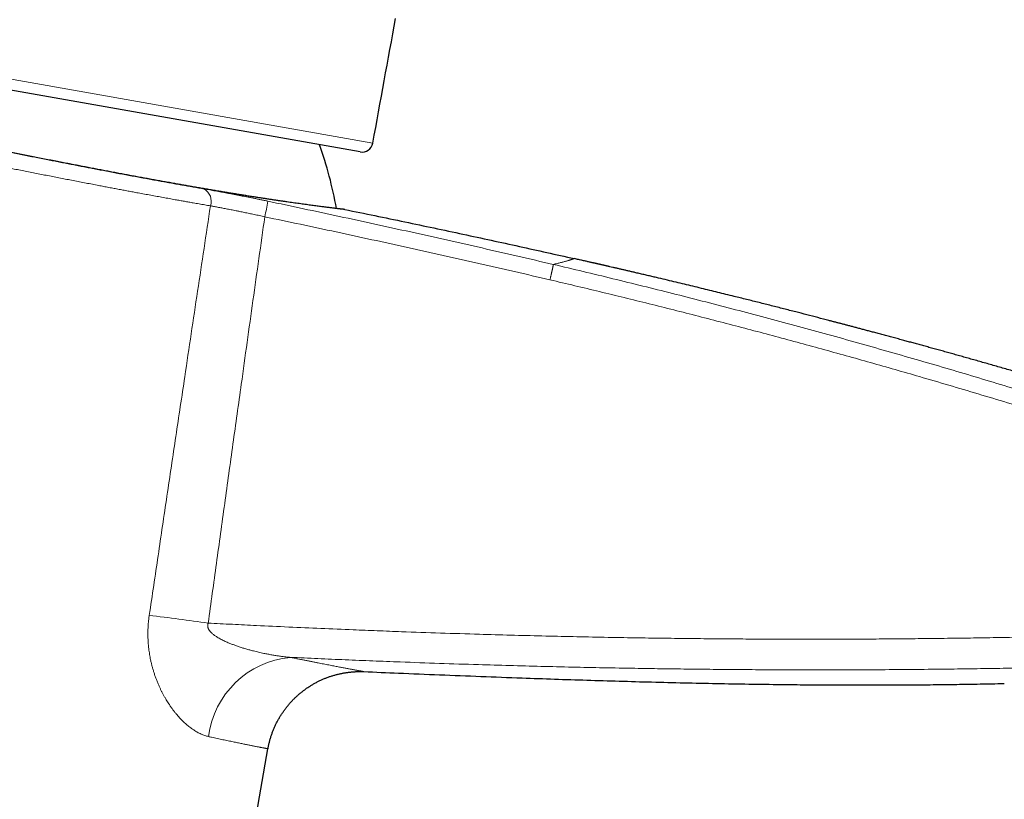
# Model space of a CAD drawing. Header units: millimetres. Extents: x 8 to 541, y 12 to 452.
# Tile 22 of 24: x 445 to 509, y 367 to 417. Entities that reach past the tile are written whole.
import ezdxf

# ---------------------------------------------------------------- set-up
doc = ezdxf.new("R2010")
doc.units = ezdxf.units.MM

msp = doc.modelspace()

# ---------------------------------------------------------------- linework, layer by layer
at = {"color": 7, "linetype": 'Continuous', "lineweight": 30}
for p, q in [((467.262, 408.275), (419.643, 416.671)), ((446.528, 285.964), (461.338, 369.954))]:
    msp.add_line(p, q, dxfattribs=at)
at = {"color": 252, "linetype": 'Continuous', "lineweight": 0}
msp.add_line((443.573, 413.158), (468.072, 408.838), dxfattribs=at)
at = {"color": 7, "linetype": 'Continuous', "lineweight": 30}
for centre, radius, start, end in [((-4449.743, 1311.668), 5000, 349.597265, 349.690571), ((441.309, 400.338), 24.8, 9.98835, 19.79473), ((467.383, 408.964), 0.7, 260, 349.59727)]:
    msp.add_arc(centre, radius, start, end, dxfattribs=at)
at = {"color": 252, "linetype": 'Continuous', "lineweight": 0}
for centre, radius, start, end in [((456.776, 405.106), 0.916, 341.10054, 59.35058), ((448.065, 407.099), 13.404, 347.09863, 351.46621), ((433.612, 210.375), 169.342, 81.89133, 83.18297), ((463.323, 369.993), 5.856, 95.32199, 172.664)]:
    msp.add_arc(centre, radius, start, end, dxfattribs=at)
for points, knots in [([(419.184, 413.131), (419.184, 413.131), (419.184, 413.131), (419.186, 413.13), (419.197, 413.129), (419.215, 413.126), (419.24, 413.121), (419.272, 413.116), (419.312, 413.109), (419.359, 413.102), (419.412, 413.093), (419.471, 413.083), (419.537, 413.072), (419.608, 413.06), (419.689, 413.046), (419.778, 413.031), (419.877, 413.015), (419.983, 412.997), (420.095, 412.978), (420.211, 412.958), (420.332, 412.937), (420.459, 412.916), (420.593, 412.893), (420.733, 412.869), (420.88, 412.844), (421.033, 412.818), (421.19, 412.791), (421.349, 412.763), (421.511, 412.735), (421.679, 412.706), (421.852, 412.676), (422.031, 412.645), (422.216, 412.612), (422.406, 412.579), (422.609, 412.543), (422.825, 412.505), (423.056, 412.464), (423.293, 412.422), (423.532, 412.38), (423.772, 412.337), (424.013, 412.293), (424.259, 412.249), (424.511, 412.204), (424.769, 412.157), (425.032, 412.109), (425.301, 412.06), (425.569, 412.011), (425.835, 411.962), (426.1, 411.913), (426.368, 411.864), (426.642, 411.813), (426.922, 411.761), (427.207, 411.707), (427.497, 411.653), (427.802, 411.596), (428.122, 411.536), (428.458, 411.472), (428.799, 411.407), (429.145, 411.342), (429.496, 411.275), (429.852, 411.206), (430.212, 411.137), (430.561, 411.07), (430.898, 411.005), (431.224, 410.942), (431.552, 410.878), (431.883, 410.813), (432.218, 410.748), (432.556, 410.682), (432.896, 410.615), (433.242, 410.548), (433.592, 410.479), (433.948, 410.408), (434.306, 410.338), (434.679, 410.264), (435.066, 410.187), (435.469, 410.107), (435.874, 410.026), (436.283, 409.945), (436.694, 409.863), (437.107, 409.78), (437.523, 409.697), (437.923, 409.617), (438.307, 409.54), (438.675, 409.466), (439.044, 409.392), (439.415, 409.317), (439.787, 409.243), (440.16, 409.168), (440.533, 409.093), (440.911, 409.017), (441.291, 408.94), (441.675, 408.863), (442.059, 408.786), (442.447, 408.708), (442.838, 408.63), (443.232, 408.551), (443.626, 408.472), (444.025, 408.392), (444.43, 408.312), (444.839, 408.23), (445.248, 408.149), (445.657, 408.067), (446.066, 407.986), (446.475, 407.905), (446.883, 407.825), (447.279, 407.747), (447.664, 407.672), (448.038, 407.598), (448.41, 407.526), (448.782, 407.453), (449.152, 407.382), (449.522, 407.31), (449.889, 407.239), (450.273, 407.166), (450.671, 407.09), (451.084, 407.011), (451.495, 406.933), (451.902, 406.856), (452.308, 406.78), (452.711, 406.705), (453.113, 406.631), (453.51, 406.558), (453.904, 406.485), (454.293, 406.415), (454.677, 406.345), (455.056, 406.277), (455.43, 406.21), (455.801, 406.145), (456.169, 406.08), (456.532, 406.017), (456.89, 405.954), (457.125, 405.914), (457.243, 405.894)], [0, 0, 0, 0, 0.000001, 0.007796, 0.015593, 0.023389, 0.031184, 0.039018, 0.046853, 0.054687, 0.062521, 0.07003, 0.077541, 0.085052, 0.092561, 0.100645, 0.10873, 0.116815, 0.124899, 0.132504, 0.140111, 0.147718, 0.155324, 0.162966, 0.170608, 0.17825, 0.185892, 0.193108, 0.200326, 0.207544, 0.214761, 0.222007, 0.229255, 0.236503, 0.24375, 0.251841, 0.259933, 0.268025, 0.276115, 0.283744, 0.291375, 0.299005, 0.306634, 0.314299, 0.321965, 0.32963, 0.337295, 0.344474, 0.351654, 0.358797, 0.36594, 0.373219, 0.380499, 0.387779, 0.395058, 0.403158, 0.41126, 0.419362, 0.427462, 0.435605, 0.443749, 0.451893, 0.460036, 0.467171, 0.474306, 0.481442, 0.488577, 0.495741, 0.502905, 0.51007, 0.517234, 0.524561, 0.531889, 0.539217, 0.546544, 0.554637, 0.562732, 0.570827, 0.578921, 0.587057, 0.595194, 0.603332, 0.611468, 0.618596, 0.625726, 0.632856, 0.639984, 0.647142, 0.6543, 0.661459, 0.668616, 0.675937, 0.683259, 0.69058, 0.697901, 0.705402, 0.712904, 0.720407, 0.727908, 0.73573, 0.743552, 0.751375, 0.759197, 0.767057, 0.774918, 0.782779, 0.790639, 0.797916, 0.805195, 0.812473, 0.81975, 0.827058, 0.834368, 0.841677, 0.848985, 0.85734, 0.865697, 0.874054, 0.882411, 0.890766, 0.899195, 0.907626, 0.916058, 0.924489, 0.932918, 0.941279, 0.949641, 0.958003, 0.966364, 0.974772, 0.983182, 0.991592, 1, 1, 1, 1]), ([(457.642, 404.81), (457.522, 404.83), (457.28, 404.872), (456.912, 404.936), (456.569, 404.995), (456.254, 405.051), (455.968, 405.101), (455.679, 405.153), (455.356, 405.21), (454.999, 405.274), (454.607, 405.345), (454.21, 405.417), (453.809, 405.491), (453.403, 405.565), (453.024, 405.635), (452.673, 405.7), (452.349, 405.761), (452.024, 405.822), (451.696, 405.883), (451.366, 405.945), (451.034, 406.008), (450.701, 406.072), (450.342, 406.14), (449.958, 406.214), (449.548, 406.292), (449.136, 406.372), (448.726, 406.451), (448.318, 406.53), (447.911, 406.609), (447.504, 406.689), (447.094, 406.769), (446.682, 406.849), (446.269, 406.931), (445.854, 407.012), (445.445, 407.093), (445.041, 407.173), (444.642, 407.252), (444.242, 407.331), (443.841, 407.411), (443.44, 407.491), (443.038, 407.571), (442.635, 407.651), (442.219, 407.734), (441.79, 407.82), (441.347, 407.908), (440.904, 407.997), (440.461, 408.085), (440.018, 408.174), (439.593, 408.259), (439.184, 408.341), (438.793, 408.419), (438.402, 408.497), (438.012, 408.575), (437.623, 408.652), (437.247, 408.727), (436.884, 408.8), (436.534, 408.869), (436.185, 408.939), (435.838, 409.008), (435.491, 409.077), (435.176, 409.139), (434.893, 409.195), (434.641, 409.245), (434.39, 409.295), (434.084, 409.355), (433.724, 409.426), (433.312, 409.507), (432.902, 409.587), (432.495, 409.667), (432.091, 409.746), (431.705, 409.821), (431.337, 409.893), (430.986, 409.961), (430.639, 410.028), (430.293, 410.095), (429.951, 410.161), (429.623, 410.224), (429.307, 410.284), (429.005, 410.342), (428.706, 410.399), (428.409, 410.456), (428.115, 410.512), (427.85, 410.562), (427.612, 410.607), (427.402, 410.646), (427.194, 410.686), (426.977, 410.726), (426.751, 410.769), (426.518, 410.812), (426.287, 410.855), (426.059, 410.898), (425.833, 410.94), (425.581, 410.986), (425.305, 411.037), (425.005, 411.093), (424.71, 411.147), (424.421, 411.2), (424.136, 411.251), (423.856, 411.302), (423.583, 411.352), (423.325, 411.398), (423.083, 411.442), (422.856, 411.483), (422.633, 411.522), (422.415, 411.561), (422.202, 411.599), (421.993, 411.636), (421.789, 411.672), (421.581, 411.709), (421.37, 411.746), (421.158, 411.784), (420.951, 411.82), (420.754, 411.854), (420.564, 411.887), (420.382, 411.919), (420.207, 411.949), (420.038, 411.978), (419.876, 412.006), (419.719, 412.033), (419.57, 412.058), (419.429, 412.082), (419.297, 412.105), (419.172, 412.126), (419.055, 412.146), (418.943, 412.165), (418.837, 412.183), (418.738, 412.2), (418.645, 412.215), (418.565, 412.229), (418.497, 412.241), (418.438, 412.25), (418.383, 412.26), (418.326, 412.269), (418.269, 412.279), (418.215, 412.288), (418.167, 412.296), (418.127, 412.303), (418.094, 412.308), (418.07, 412.312), (418.054, 412.315), (418.044, 412.316), (418.037, 412.318), (418.036, 412.318), (418.036, 412.318)], [0, 0, 0, 0, 0.008304, 0.01661, 0.024914, 0.031162, 0.03741, 0.043658, 0.049906, 0.05815, 0.066395, 0.074639, 0.082909, 0.091179, 0.099449, 0.105899, 0.11235, 0.1188, 0.12525, 0.131722, 0.138194, 0.144666, 0.151138, 0.158957, 0.166775, 0.174603, 0.182431, 0.190049, 0.197668, 0.205287, 0.212904, 0.220557, 0.228212, 0.235866, 0.243519, 0.250846, 0.258174, 0.265503, 0.27283, 0.280188, 0.287548, 0.294908, 0.302266, 0.310375, 0.318485, 0.326593, 0.334726, 0.34286, 0.350992, 0.35823, 0.365468, 0.372705, 0.379959, 0.387214, 0.394469, 0.401064, 0.40766, 0.414255, 0.420864, 0.427472, 0.434081, 0.438945, 0.443809, 0.448675, 0.453542, 0.461654, 0.469768, 0.47788, 0.486017, 0.494154, 0.502291, 0.509532, 0.516773, 0.524015, 0.531273, 0.538531, 0.545789, 0.552388, 0.558988, 0.565587, 0.572199, 0.578811, 0.585423, 0.59029, 0.595157, 0.600027, 0.604896, 0.610498, 0.616101, 0.621703, 0.627313, 0.632923, 0.638533, 0.646307, 0.654081, 0.661856, 0.669629, 0.677441, 0.685253, 0.693065, 0.700876, 0.70777, 0.714665, 0.72156, 0.728454, 0.735374, 0.742295, 0.749216, 0.756136, 0.76396, 0.771784, 0.779618, 0.787451, 0.795074, 0.802698, 0.810322, 0.817945, 0.825604, 0.833264, 0.840923, 0.848582, 0.855914, 0.863248, 0.870581, 0.877914, 0.885278, 0.892643, 0.900008, 0.907372, 0.913125, 0.918878, 0.924635, 0.930392, 0.9381, 0.945809, 0.953518, 0.961247, 0.968976, 0.976705, 0.982527, 0.988349, 0.994174, 1, 1, 1, 1]), ([(457.243, 405.894), (457.301, 405.884), (457.416, 405.864), (457.595, 405.833), (457.777, 405.8), (457.963, 405.767), (458.154, 405.733), (458.35, 405.697), (458.551, 405.659), (458.755, 405.621), (458.962, 405.582), (459.169, 405.543), (459.376, 405.503), (459.584, 405.462), (459.794, 405.421), (460.005, 405.379), (460.219, 405.336), (460.437, 405.293), (460.657, 405.248), (460.878, 405.202), (461.1, 405.157), (461.248, 405.126), (461.321, 405.11)], [0, 0, 0, 0, 0.049363, 0.098763, 0.148176, 0.197576, 0.246939, 0.297595, 0.348292, 0.399002, 0.449698, 0.500355, 0.549654, 0.59899, 0.648338, 0.697673, 0.746972, 0.797551, 0.84817, 0.898802, 0.949421, 1, 1, 1, 1]), ([(453.713, 378.52), (453.902, 379.797), (454.281, 382.351), (454.85, 386.182), (455.422, 390.012), (456.076, 394.394), (456.816, 399.326), (457.367, 402.982), (457.642, 404.81)], [0, 0, 0, 0, 0.145699, 0.291397, 0.437096, 0.582795, 0.791397, 1, 1, 1, 1]), ([(461.132, 404.106), (461.074, 404.119), (460.958, 404.145), (460.785, 404.182), (460.613, 404.22), (460.446, 404.255), (460.286, 404.289), (460.132, 404.322), (459.978, 404.354), (459.825, 404.386), (459.672, 404.418), (459.532, 404.446), (459.406, 404.472), (459.275, 404.498), (459.129, 404.527), (458.967, 404.559), (458.808, 404.591), (458.655, 404.62), (458.51, 404.648), (458.372, 404.675), (458.235, 404.701), (458.1, 404.726), (457.966, 404.751), (457.846, 404.773), (457.738, 404.792), (457.674, 404.804), (457.642, 404.81)], [0, 0, 0, 0, 0.046168, 0.092356, 0.138544, 0.184712, 0.226336, 0.267966, 0.30959, 0.35175, 0.393919, 0.436079, 0.467832, 0.499584, 0.545823, 0.592083, 0.638342, 0.684581, 0.726274, 0.767974, 0.809666, 0.851902, 0.894145, 0.93638, 0.96819, 1, 1, 1, 1]), ([(461.321, 405.11), (462.087, 404.949), (463.619, 404.626), (465.916, 404.135), (468.211, 403.637), (470.505, 403.133), (472.797, 402.622), (475.088, 402.105), (477.378, 401.581), (478.903, 401.225), (479.665, 401.047)], [0, 0, 0, 0, 0.12499, 0.24998, 0.374973, 0.499967, 0.624973, 0.749979, 0.874989, 1, 1, 1, 1]), ([(461.132, 404.106), (460.879, 402.315), (460.374, 398.732), (459.694, 393.871), (459.088, 389.524), (458.556, 385.691), (458.026, 381.857), (457.674, 379.302), (457.498, 378.024)], [0, 0, 0, 0, 0.206103, 0.412206, 0.559154, 0.706102, 0.853051, 1, 1, 1, 1]), ([(479.451, 400.06), (478.689, 400.237), (477.167, 400.591), (474.881, 401.113), (472.593, 401.629), (470.304, 402.137), (468.013, 402.639), (465.72, 403.135), (463.427, 403.624), (461.897, 403.946), (461.132, 404.106)], [0, 0, 0, 0, 0.124988, 0.249979, 0.37497, 0.499971, 0.624971, 0.74998, 0.874989, 1, 1, 1, 1]), ([(479.451, 400.06), (479.457, 400.085), (479.468, 400.134), (479.485, 400.207), (479.502, 400.279), (479.518, 400.351), (479.534, 400.421), (479.549, 400.489), (479.564, 400.554), (479.578, 400.617), (479.591, 400.677), (479.604, 400.733), (479.615, 400.785), (479.625, 400.834), (479.634, 400.878), (479.643, 400.918), (479.649, 400.952), (479.655, 400.982), (479.66, 401.007), (479.663, 401.026), (479.665, 401.04), (479.665, 401.045), (479.665, 401.047)], [0, 0, 0, 0, 0.05, 0.1, 0.15, 0.2, 0.25, 0.3, 0.35, 0.4, 0.45, 0.5, 0.55, 0.6, 0.65, 0.7, 0.75, 0.8, 0.85, 0.9, 0.95, 1, 1, 1, 1]), ([(481.008, 401.423), (481.007, 401.422), (481.006, 401.422), (480.994, 401.418), (480.976, 401.411), (480.95, 401.402), (480.917, 401.391), (480.878, 401.378), (480.832, 401.363), (480.781, 401.346), (480.723, 401.328), (480.658, 401.309), (480.587, 401.288), (480.51, 401.265), (480.426, 401.241), (480.335, 401.216), (480.238, 401.19), (480.136, 401.163), (480.027, 401.135), (479.913, 401.107), (479.793, 401.077), (479.708, 401.057), (479.665, 401.047)], [0, 0, 0, 0, 0.052264, 0.104528, 0.156792, 0.209057, 0.261323, 0.313589, 0.362868, 0.412148, 0.461428, 0.510708, 0.559989, 0.609269, 0.65855, 0.707831, 0.757113, 0.806394, 0.854795, 0.903197, 0.951598, 1, 1, 1, 1]), ([(479.665, 401.047), (479.665, 401.047), (480.304, 400.897), (481.58, 400.595), (483.494, 400.134), (485.405, 399.664), (487.314, 399.187), (489.222, 398.702), (491.127, 398.208), (493.031, 397.706), (494.933, 397.196), (496.833, 396.679), (498.729, 396.153), (500.621, 395.62), (502.51, 395.08), (504.397, 394.531), (506.281, 393.975), (508.163, 393.41), (510.043, 392.838), (511.921, 392.257), (513.796, 391.669), (515.669, 391.072), (517.446, 390.498), (519.129, 389.947), (520.716, 389.421), (522.302, 388.889), (523.885, 388.351), (525.467, 387.808), (527.047, 387.259), (528.624, 386.704), (530.2, 386.143), (531.775, 385.577), (533.348, 385.004), (534.919, 384.427), (535.964, 384.037), (536.487, 383.842)], [0, 0, 0, 0, 0.000001, 0.033128, 0.066255, 0.099383, 0.132511, 0.165638, 0.19878, 0.231922, 0.265064, 0.298207, 0.331348, 0.364417, 0.397486, 0.430555, 0.463624, 0.496693, 0.529776, 0.56286, 0.595944, 0.629028, 0.662112, 0.690261, 0.718411, 0.74656, 0.77471, 0.802863, 0.831016, 0.859162, 0.887308, 0.915481, 0.943654, 0.971827, 1, 1, 1, 1]), ([(536.157, 382.925), (535.635, 383.119), (534.593, 383.508), (533.026, 384.083), (531.458, 384.652), (529.887, 385.216), (528.314, 385.775), (526.739, 386.327), (525.162, 386.874), (523.582, 387.416), (522.001, 387.952), (520.418, 388.482), (518.832, 389.006), (517.257, 389.521), (515.691, 390.027), (514.134, 390.523), (512.472, 391.047), (510.704, 391.597), (508.829, 392.171), (506.952, 392.737), (505.073, 393.295), (503.295, 393.815), (501.62, 394.298), (500.048, 394.745), (498.474, 395.187), (496.898, 395.623), (495.319, 396.055), (493.739, 396.48), (492.158, 396.9), (490.575, 397.315), (488.99, 397.724), (487.404, 398.127), (485.816, 398.525), (484.227, 398.917), (482.636, 399.304), (481.044, 399.686), (479.982, 399.935), (479.451, 400.06)], [0, 0, 0, 0, 0.028152, 0.056303, 0.084455, 0.11261, 0.140765, 0.16892, 0.197085, 0.22525, 0.253415, 0.281583, 0.309752, 0.33792, 0.365476, 0.393032, 0.420587, 0.453663, 0.48674, 0.519816, 0.552892, 0.585968, 0.61354, 0.641111, 0.668682, 0.696284, 0.723886, 0.751488, 0.779094, 0.806699, 0.834304, 0.861919, 0.889533, 0.917147, 0.944765, 0.972383, 1, 1, 1, 1]), ([(457.515, 370.741), (457.476, 370.75), (457.397, 370.769), (457.279, 370.805), (457.161, 370.848), (457.042, 370.897), (456.923, 370.953), (456.803, 371.015), (456.684, 371.084), (456.56, 371.163), (456.438, 371.247), (456.318, 371.335), (456.207, 371.424), (456.096, 371.517), (455.986, 371.616), (455.877, 371.72), (455.768, 371.829), (455.659, 371.944), (455.551, 372.065), (455.444, 372.191), (455.337, 372.323), (455.231, 372.462), (455.14, 372.586), (455.064, 372.695), (454.996, 372.796), (454.922, 372.907), (454.845, 373.031), (454.763, 373.167), (454.678, 373.315), (454.591, 373.476), (454.506, 373.641), (454.423, 373.809), (454.34, 373.99), (454.257, 374.184), (454.174, 374.391), (454.096, 374.603), (454.024, 374.815), (453.959, 375.025), (453.9, 375.234), (453.847, 375.446), (453.801, 375.648), (453.763, 375.838), (453.732, 376.017), (453.704, 376.197), (453.68, 376.378), (453.663, 376.54), (453.651, 376.68), (453.64, 376.819), (453.631, 376.98), (453.626, 377.162), (453.624, 377.344), (453.626, 377.528), (453.633, 377.713), (453.644, 377.899), (453.659, 378.085), (453.677, 378.25), (453.695, 378.395), (453.707, 378.478), (453.713, 378.52)], [0, 0, 0, 0, 0.019577, 0.039162, 0.058748, 0.078325, 0.098115, 0.117914, 0.137713, 0.157503, 0.179958, 0.198745, 0.217536, 0.236324, 0.255144, 0.273967, 0.292787, 0.311986, 0.331189, 0.350389, 0.370132, 0.389878, 0.409621, 0.42167, 0.433718, 0.449352, 0.464988, 0.480622, 0.499562, 0.518512, 0.537465, 0.556415, 0.575354, 0.597167, 0.618992, 0.640816, 0.662628, 0.682999, 0.703381, 0.723763, 0.744133, 0.760658, 0.777193, 0.793732, 0.810266, 0.82679, 0.837441, 0.848092, 0.864212, 0.880339, 0.896465, 0.912585, 0.928932, 0.945287, 0.961643, 0.97799, 0.988995, 1, 1, 1, 1]), ([(457.498, 378.024), (457.494, 378.013), (457.485, 377.991), (457.476, 377.957), (457.469, 377.922), (457.465, 377.886), (457.464, 377.85), (457.466, 377.815), (457.472, 377.78), (457.481, 377.741), (457.494, 377.699), (457.513, 377.656), (457.536, 377.613), (457.56, 377.574), (457.586, 377.537), (457.621, 377.492), (457.669, 377.438), (457.731, 377.377), (457.798, 377.318), (457.87, 377.262), (457.946, 377.207), (458.037, 377.146), (458.144, 377.08), (458.268, 377.009), (458.395, 376.944), (458.523, 376.881), (458.653, 376.821), (458.811, 376.753), (458.996, 376.678), (459.21, 376.598), (459.435, 376.519), (459.67, 376.442), (459.916, 376.367), (460.163, 376.298), (460.437, 376.225), (460.739, 376.152), (461.044, 376.085), (461.323, 376.029), (461.578, 375.982), (461.833, 375.94), (462.08, 375.903), (462.318, 375.872), (462.549, 375.845), (462.703, 375.831), (462.78, 375.824)], [0, 0, 0, 0, 0.005541, 0.0111744, 0.0168072, 0.0225426, 0.0280848, 0.0337283, 0.0393723, 0.0451146, 0.0526411, 0.0603059, 0.0679729, 0.0757564, 0.082638, 0.0895202, 0.1035051, 0.1174948, 0.1316484, 0.1468034, 0.1619665, 0.177126, 0.2002725, 0.2234329, 0.2466009, 0.2697577, 0.293164, 0.3165706, 0.3538814, 0.3911992, 0.4285132, 0.4707463, 0.5129879, 0.5552313, 0.597467, 0.6534664, 0.7094661, 0.7526746, 0.7958898, 0.8391046, 0.8823126, 0.9215409, 0.9607721, 1, 1, 1, 1]), ([(457.498, 378.024), (458.015, 377.997), (459.049, 377.944), (460.772, 377.858), (462.668, 377.769), (464.737, 377.677), (466.634, 377.598), (468.358, 377.53), (470.227, 377.46), (472.414, 377.384), (474.752, 377.311), (476.923, 377.249), (478.927, 377.198), (480.931, 377.152), (482.936, 377.112), (484.829, 377.08), (486.611, 377.053), (488.282, 377.033), (489.953, 377.016), (491.623, 377.003), (493.294, 376.994), (494.965, 376.989), (496.635, 376.988), (498.306, 376.991), (499.977, 376.998), (501.648, 377.01), (503.318, 377.025), (504.989, 377.044), (506.66, 377.068), (508.331, 377.095), (510.002, 377.127), (511.672, 377.164), (513.342, 377.205), (515.012, 377.25), (516.682, 377.3), (518.352, 377.354), (520.022, 377.413), (521.692, 377.477), (523.361, 377.546), (525.031, 377.62), (526.7, 377.699), (528.369, 377.783), (529.482, 377.844), (530.038, 377.874)], [0, 0, 0, 0, 0.021398, 0.042796, 0.071329, 0.099861, 0.128393, 0.149793, 0.171193, 0.205719, 0.240245, 0.267869, 0.295493, 0.323118, 0.350742, 0.378366, 0.401389, 0.424412, 0.447435, 0.470454, 0.493473, 0.516492, 0.539513, 0.562533, 0.585554, 0.608578, 0.631602, 0.654626, 0.677652, 0.700677, 0.723703, 0.746723, 0.769744, 0.792764, 0.815786, 0.838809, 0.861831, 0.884858, 0.907885, 0.930912, 0.953942, 0.976971, 1, 1, 1, 1]), ([(530.122, 375.879), (529.564, 375.849), (528.449, 375.789), (526.775, 375.706), (525.102, 375.628), (523.428, 375.555), (521.753, 375.488), (520.079, 375.425), (518.404, 375.367), (516.729, 375.314), (515.053, 375.266), (513.377, 375.222), (511.701, 375.183), (510.025, 375.148), (508.35, 375.117), (506.675, 375.091), (504.889, 375.067), (502.991, 375.047), (500.981, 375.032), (498.971, 375.023), (496.96, 375.019), (495.062, 375.022), (493.275, 375.028), (491.6, 375.039), (489.925, 375.053), (488.25, 375.071), (486.575, 375.093), (484.789, 375.121), (482.892, 375.155), (480.882, 375.197), (478.873, 375.245), (476.864, 375.298), (474.688, 375.361), (472.344, 375.437), (470.082, 375.517), (468.069, 375.595), (466.306, 375.667), (464.543, 375.743), (463.367, 375.797), (462.78, 375.824)], [0, 0, 0, 0, 0.024874, 0.049747, 0.074623, 0.099499, 0.124374, 0.149248, 0.174122, 0.199006, 0.22389, 0.248774, 0.273666, 0.298557, 0.323417, 0.348277, 0.373137, 0.402973, 0.43281, 0.462646, 0.492483, 0.522319, 0.547186, 0.572053, 0.59692, 0.621776, 0.646631, 0.671486, 0.701316, 0.731146, 0.760976, 0.790806, 0.820636, 0.857928, 0.89522, 0.921414, 0.947609, 0.973805, 1, 1, 1, 1]), ([(462.78, 375.824), (462.861, 375.807), (463.024, 375.774), (463.26, 375.727), (463.49, 375.681), (463.715, 375.636), (463.933, 375.593), (464.146, 375.551), (464.352, 375.51), (464.548, 375.471), (464.735, 375.434), (464.912, 375.4), (465.084, 375.366), (465.25, 375.334), (465.41, 375.303), (465.565, 375.273), (465.714, 375.244), (465.855, 375.217), (465.988, 375.191), (466.114, 375.167), (466.234, 375.144), (466.35, 375.123), (466.459, 375.102), (466.564, 375.082), (466.663, 375.063), (466.756, 375.046), (466.845, 375.029), (466.929, 375.013), (467.01, 374.998), (467.085, 374.984), (467.155, 374.971), (467.218, 374.959), (467.275, 374.949), (467.325, 374.939), (467.368, 374.932), (467.404, 374.925), (467.435, 374.919), (467.459, 374.915), (467.479, 374.911), (467.492, 374.909), (467.5, 374.907), (467.5, 374.907), (467.501, 374.907)], [0, 0, 0, 0, 0.02637, 0.052739, 0.079138, 0.105538, 0.132024, 0.158511, 0.185026, 0.211541, 0.236565, 0.261591, 0.286618, 0.311642, 0.336756, 0.361874, 0.386992, 0.412107, 0.436097, 0.46009, 0.484085, 0.508078, 0.532068, 0.55618, 0.580295, 0.604411, 0.628526, 0.652638, 0.678444, 0.704251, 0.730057, 0.755915, 0.781774, 0.807632, 0.832055, 0.856479, 0.880902, 0.905368, 0.929835, 0.954302, 0.978746, 1, 1, 1, 1]), ([(461.337, 369.954), (461.337, 369.954), (461.337, 369.954), (461.333, 369.955), (461.323, 369.957), (461.308, 369.96), (461.288, 369.964), (461.262, 369.969), (461.231, 369.974), (461.194, 369.981), (461.151, 369.99), (461.101, 369.999), (461.046, 370.01), (460.982, 370.022), (460.909, 370.036), (460.827, 370.052), (460.737, 370.07), (460.64, 370.089), (460.536, 370.109), (460.432, 370.13), (460.329, 370.15), (460.229, 370.17), (460.125, 370.191), (460.015, 370.213), (459.901, 370.236), (459.781, 370.26), (459.655, 370.286), (459.523, 370.313), (459.386, 370.341), (459.244, 370.371), (459.097, 370.401), (458.944, 370.433), (458.785, 370.467), (458.618, 370.502), (458.447, 370.539), (458.271, 370.576), (458.089, 370.615), (457.903, 370.656), (457.712, 370.697), (457.581, 370.726), (457.515, 370.741)], [0, 0, 0, 0, 0.011777, 0.036608, 0.062297, 0.087989, 0.113678, 0.139417, 0.165157, 0.190896, 0.218254, 0.245612, 0.272996, 0.300381, 0.330839, 0.361299, 0.391757, 0.422296, 0.452838, 0.483378, 0.508178, 0.532979, 0.557779, 0.582623, 0.607468, 0.632312, 0.658017, 0.683722, 0.709427, 0.73518, 0.760936, 0.786689, 0.813292, 0.839895, 0.866522, 0.893149, 0.91985, 0.94655, 0.973275, 1, 1, 1, 1])]:
    msp.add_open_spline(points, degree=3, knots=knots, dxfattribs=at)
at = {"color": 7, "linetype": 'Continuous', "lineweight": 30}
for points, knots in [([(466.274, 404.577), (466.274, 404.577), (466.273, 404.577), (466.265, 404.578), (466.253, 404.579), (466.235, 404.581), (466.212, 404.584), (466.184, 404.587), (466.151, 404.591), (466.111, 404.595), (466.063, 404.6), (466.007, 404.607), (465.944, 404.614), (465.873, 404.623), (465.793, 404.632), (465.702, 404.643), (465.604, 404.655), (465.498, 404.668), (465.385, 404.681), (465.264, 404.696), (465.135, 404.713), (465, 404.73), (464.861, 404.747), (464.717, 404.766), (464.567, 404.785), (464.409, 404.806), (464.245, 404.828), (464.073, 404.851), (463.895, 404.875), (463.714, 404.899), (463.531, 404.924), (463.346, 404.95), (463.155, 404.977), (462.959, 405.005), (462.759, 405.033), (462.553, 405.063), (462.343, 405.093), (462.127, 405.125), (461.906, 405.158), (461.679, 405.192), (461.447, 405.226), (461.215, 405.262), (460.983, 405.297), (460.75, 405.333), (460.514, 405.37), (460.261, 405.41), (459.99, 405.452), (459.701, 405.499), (459.407, 405.546), (459.107, 405.594), (458.803, 405.644), (458.493, 405.695), (458.178, 405.748), (457.856, 405.802), (457.527, 405.857), (457.191, 405.915), (456.85, 405.973), (456.527, 406.029), (456.221, 406.082), (455.933, 406.133), (455.643, 406.184), (455.333, 406.239), (455.004, 406.298), (454.653, 406.36), (454.299, 406.424), (453.941, 406.489), (453.579, 406.555), (453.214, 406.622), (452.845, 406.691), (452.48, 406.758), (452.12, 406.825), (451.764, 406.892), (451.406, 406.96), (451.047, 407.027), (450.687, 407.096), (450.326, 407.164), (449.964, 407.234), (449.599, 407.304), (449.232, 407.375), (448.862, 407.446), (448.491, 407.518), (448.106, 407.593), (447.706, 407.671), (447.291, 407.752), (446.875, 407.834), (446.457, 407.916), (446.037, 407.999), (445.615, 408.083), (445.193, 408.167), (444.787, 408.247), (444.397, 408.325), (444.025, 408.399), (443.652, 408.473), (443.28, 408.548), (442.907, 408.622), (442.534, 408.697), (442.161, 408.772), (441.786, 408.847), (441.409, 408.922), (441.031, 408.998), (440.653, 409.074), (440.262, 409.152), (439.856, 409.234), (439.437, 409.318), (439.019, 409.402), (438.601, 409.485), (438.184, 409.569), (437.768, 409.652), (437.353, 409.735), (436.958, 409.814), (436.58, 409.889), (436.221, 409.961), (435.864, 410.032), (435.509, 410.103), (435.155, 410.173), (434.803, 410.243), (434.453, 410.312), (434.104, 410.381), (433.754, 410.45), (433.406, 410.518), (433.059, 410.586), (432.733, 410.65), (432.426, 410.71), (432.138, 410.767), (431.852, 410.822), (431.569, 410.877), (431.287, 410.932), (430.985, 410.991), (430.665, 411.052), (430.326, 411.118), (429.99, 411.182), (429.666, 411.244), (429.352, 411.304), (429.048, 411.362), (428.748, 411.419), (428.451, 411.475), (428.157, 411.531), (427.867, 411.586), (427.58, 411.639), (427.304, 411.691), (427.038, 411.741), (426.782, 411.788), (426.529, 411.835), (426.265, 411.884), (425.992, 411.935), (425.709, 411.987), (425.431, 412.037), (425.158, 412.087), (424.89, 412.136), (424.627, 412.184), (424.37, 412.23), (424.122, 412.275), (423.884, 412.318), (423.656, 412.358), (423.433, 412.398), (423.214, 412.437), (423.002, 412.475), (422.796, 412.511), (422.599, 412.546), (422.408, 412.579), (422.223, 412.612), (422.043, 412.643), (421.869, 412.674), (421.702, 412.703), (421.544, 412.73), (421.393, 412.756), (421.247, 412.782), (421.098, 412.807), (420.949, 412.833), (420.8, 412.858), (420.658, 412.883), (420.523, 412.906), (420.395, 412.927), (420.274, 412.948), (420.16, 412.967), (420.053, 412.985), (419.953, 413.002), (419.859, 413.018), (419.774, 413.032), (419.7, 413.045), (419.638, 413.055), (419.585, 413.064), (419.538, 413.072), (419.494, 413.079), (419.454, 413.086), (419.419, 413.092), (419.39, 413.097), (419.368, 413.1), (419.353, 413.103), (419.344, 413.104), (419.343, 413.104), (419.343, 413.105)], [0, 0, 0, 0, 0.003669, 0.008331, 0.012992, 0.017653, 0.02233, 0.027008, 0.031686, 0.036363, 0.041677, 0.046991, 0.05231, 0.05763, 0.063415, 0.0692, 0.074992, 0.080785, 0.0866, 0.092416, 0.098239, 0.104063, 0.109618, 0.115173, 0.120735, 0.126297, 0.13188, 0.137462, 0.143051, 0.148641, 0.153903, 0.159165, 0.164432, 0.1697, 0.174906, 0.180113, 0.185319, 0.190525, 0.195754, 0.200983, 0.206212, 0.21144, 0.216369, 0.221298, 0.226231, 0.231165, 0.236863, 0.242562, 0.24826, 0.253958, 0.259656, 0.265355, 0.271053, 0.276751, 0.282568, 0.288386, 0.294204, 0.300022, 0.304752, 0.309483, 0.314217, 0.318952, 0.324495, 0.330038, 0.335587, 0.341137, 0.346707, 0.352277, 0.357854, 0.363431, 0.368681, 0.373931, 0.379187, 0.384443, 0.389637, 0.394831, 0.400026, 0.40522, 0.410437, 0.415654, 0.420871, 0.426087, 0.431849, 0.437611, 0.443374, 0.449136, 0.454928, 0.460721, 0.466514, 0.472306, 0.477386, 0.482468, 0.487549, 0.492629, 0.49771, 0.502791, 0.507872, 0.512953, 0.518117, 0.523283, 0.528448, 0.533613, 0.539374, 0.545137, 0.550899, 0.556661, 0.562453, 0.568246, 0.574039, 0.579831, 0.584912, 0.589993, 0.595074, 0.600154, 0.605235, 0.610316, 0.615397, 0.620478, 0.625642, 0.630807, 0.635973, 0.641137, 0.645517, 0.649896, 0.654275, 0.658662, 0.663049, 0.667436, 0.672848, 0.67826, 0.683678, 0.689096, 0.694164, 0.699232, 0.7043, 0.709367, 0.714455, 0.719544, 0.724633, 0.729721, 0.734452, 0.739182, 0.743917, 0.748652, 0.75421, 0.759768, 0.765333, 0.770898, 0.776484, 0.782069, 0.787662, 0.793254, 0.798561, 0.803868, 0.809174, 0.814494, 0.819815, 0.825134, 0.830288, 0.835442, 0.840595, 0.845761, 0.850927, 0.856093, 0.861019, 0.865946, 0.870878, 0.875809, 0.881505, 0.887201, 0.892897, 0.898592, 0.904287, 0.909984, 0.91568, 0.921375, 0.927189, 0.933004, 0.938819, 0.944633, 0.949361, 0.954089, 0.958822, 0.963554, 0.96886, 0.974167, 0.979474, 0.984794, 0.990114, 0.995434, 1, 1, 1, 1]), ([(466.275, 404.577), (467.56, 404.313), (470.091, 403.793), (473.828, 403.001), (477.455, 402.216), (479.835, 401.685), (481.008, 401.423)], [0, 0, 0, 0, 0.261169, 0.514534, 0.760632, 1, 1, 1, 1]), ([(540.583, 384.028), (540.423, 384.085), (539.988, 384.243), (539.278, 384.498), (538.457, 384.791), (537.643, 385.081), (536.837, 385.366), (536.037, 385.647), (535.267, 385.916), (534.525, 386.174), (533.812, 386.421), (533.104, 386.665), (532.403, 386.905), (531.708, 387.142), (531.02, 387.376), (530.337, 387.606), (529.661, 387.833), (528.991, 388.058), (528.327, 388.279), (527.669, 388.497), (527.03, 388.707), (526.409, 388.911), (525.807, 389.108), (525.21, 389.303), (524.618, 389.494), (524.02, 389.687), (523.417, 389.881), (522.808, 390.076), (522.205, 390.268), (521.609, 390.457), (521.019, 390.643), (520.446, 390.823), (519.891, 390.997), (519.352, 391.165), (518.819, 391.33), (518.292, 391.494), (517.77, 391.654), (517.254, 391.813), (516.744, 391.968), (516.239, 392.122), (515.74, 392.273), (515.25, 392.422), (514.768, 392.566), (514.295, 392.708), (513.828, 392.848), (513.353, 392.989), (512.873, 393.132), (512.387, 393.276), (511.907, 393.417), (511.434, 393.556), (510.967, 393.692), (510.515, 393.824), (510.078, 393.95), (509.656, 394.073), (509.24, 394.193), (508.829, 394.311), (508.424, 394.426), (508.025, 394.54), (507.632, 394.652), (507.244, 394.762), (506.863, 394.87), (506.489, 394.975), (506.124, 395.078), (505.766, 395.178), (505.414, 395.277), (505.065, 395.374), (504.721, 395.47), (504.38, 395.564), (504.044, 395.657), (503.715, 395.748), (503.393, 395.836), (503.08, 395.922), (502.773, 396.006), (502.473, 396.088), (502.159, 396.173), (501.835, 396.261), (501.499, 396.352), (501.171, 396.44), (500.852, 396.526), (500.54, 396.61), (500.248, 396.688), (499.974, 396.761), (499.719, 396.829), (499.471, 396.896), (499.228, 396.96), (498.992, 397.022), (498.762, 397.083), (498.544, 397.141), (498.338, 397.195), (498.143, 397.246), (497.948, 397.297), (497.754, 397.348), (497.559, 397.399), (497.194, 397.495), (496.658, 397.634), (495.948, 397.818), (495.214, 398.006), (494.455, 398.2), (493.671, 398.399), (492.879, 398.599), (492.079, 398.799), (491.37, 398.975), (490.754, 399.127), (490.232, 399.255), (489.706, 399.384), (489.173, 399.513), (488.635, 399.644), (488.093, 399.774), (487.546, 399.905), (486.991, 400.038), (486.522, 400.149), (486.141, 400.239), (485.85, 400.308), (485.556, 400.377), (485.261, 400.446), (484.988, 400.51), (484.739, 400.568), (484.518, 400.62), (484.303, 400.67), (484.095, 400.718), (483.889, 400.766), (483.686, 400.812), (483.486, 400.859), (483.33, 400.894), (483.217, 400.92), (483.144, 400.937), (483.073, 400.953), (483.003, 400.969), (482.937, 400.985), (482.874, 400.999), (482.816, 401.012), (482.763, 401.024), (482.726, 401.033), (482.702, 401.038), (482.689, 401.041), (482.676, 401.044), (482.66, 401.048), (482.639, 401.053), (482.612, 401.059), (482.579, 401.067), (482.539, 401.076), (482.492, 401.086), (482.439, 401.099), (482.379, 401.112), (482.312, 401.127), (482.24, 401.144), (482.16, 401.162), (482.074, 401.182), (481.982, 401.203), (481.883, 401.225), (481.777, 401.249), (481.665, 401.274), (481.546, 401.301), (481.421, 401.329), (481.289, 401.359), (481.151, 401.39), (481.056, 401.412), (481.008, 401.423)], [0, 0, 0, 0, 0.008201, 0.022375, 0.036415, 0.050323, 0.064099, 0.077742, 0.091253, 0.103521, 0.115678, 0.127723, 0.139657, 0.15148, 0.163191, 0.174791, 0.18628, 0.197657, 0.208923, 0.220077, 0.23112, 0.241431, 0.251642, 0.261754, 0.271767, 0.281681, 0.292088, 0.302383, 0.312567, 0.32264, 0.332601, 0.342451, 0.351637, 0.360723, 0.36971, 0.378598, 0.387387, 0.396078, 0.404669, 0.413161, 0.421554, 0.429849, 0.437899, 0.445853, 0.453712, 0.461475, 0.469751, 0.477916, 0.48597, 0.493912, 0.501743, 0.509463, 0.516639, 0.523717, 0.530695, 0.537575, 0.544355, 0.551037, 0.557619, 0.564103, 0.570487, 0.576773, 0.58285, 0.588831, 0.594717, 0.600508, 0.606305, 0.612004, 0.617604, 0.623104, 0.628506, 0.633715, 0.638828, 0.643846, 0.648769, 0.654504, 0.660104, 0.665569, 0.670899, 0.676093, 0.681152, 0.685509, 0.68976, 0.693906, 0.697946, 0.701881, 0.70571, 0.709433, 0.712754, 0.715993, 0.719223, 0.722461, 0.725708, 0.728964, 0.740663, 0.752473, 0.764395, 0.777291, 0.790314, 0.803465, 0.816744, 0.83015, 0.838748, 0.847397, 0.856107, 0.864936, 0.873898, 0.882827, 0.891884, 0.901068, 0.910379, 0.915168, 0.91999, 0.924845, 0.929732, 0.934638, 0.938402, 0.942059, 0.945611, 0.949056, 0.952395, 0.95582, 0.959125, 0.962311, 0.96353, 0.964731, 0.965913, 0.967076, 0.968184, 0.969186, 0.970195, 0.971065, 0.971798, 0.972037, 0.972256, 0.972457, 0.972689, 0.973029, 0.973476, 0.974032, 0.974696, 0.975467, 0.976347, 0.977335, 0.97843, 0.979634, 0.980945, 0.982365, 0.983892, 0.985528, 0.987271, 0.989123, 0.991082, 0.99315, 0.995325, 0.997609, 1, 1, 1, 1]), ([(461.338, 369.954), (461.34, 369.969), (461.349, 370.02), (461.366, 370.106), (461.389, 370.212), (461.413, 370.317), (461.439, 370.422), (461.467, 370.526), (461.497, 370.63), (461.529, 370.733), (461.562, 370.835), (461.598, 370.936), (461.635, 371.037), (461.674, 371.137), (461.715, 371.237), (461.757, 371.335), (461.801, 371.433), (461.847, 371.53), (461.895, 371.626), (461.944, 371.721), (461.995, 371.815), (462.047, 371.908), (462.102, 372), (462.157, 372.091), (462.215, 372.181), (462.273, 372.27), (462.334, 372.357), (462.396, 372.444), (462.459, 372.529), (462.524, 372.614), (462.59, 372.697), (462.658, 372.778), (462.727, 372.859), (462.797, 372.938), (462.869, 373.016), (462.942, 373.092), (463.016, 373.167), (463.091, 373.241), (463.168, 373.313), (463.246, 373.384), (463.325, 373.454), (463.405, 373.522), (463.486, 373.588), (463.569, 373.653), (463.652, 373.717), (463.737, 373.779), (463.822, 373.839), (463.908, 373.898), (463.995, 373.956), (464.083, 374.011), (464.172, 374.065), (464.262, 374.118), (464.353, 374.169), (464.444, 374.218), (464.536, 374.265), (464.628, 374.311), (464.722, 374.356), (464.815, 374.398), (464.91, 374.439), (465.005, 374.478), (465.1, 374.516), (465.196, 374.551), (465.292, 374.585), (465.389, 374.618), (465.486, 374.648), (465.583, 374.677), (465.68, 374.704), (465.778, 374.73), (465.875, 374.754), (465.973, 374.776), (466.071, 374.796), (466.168, 374.815), (466.266, 374.832), (466.364, 374.847), (466.461, 374.861), (466.558, 374.873), (466.655, 374.883), (466.751, 374.892), (466.847, 374.899), (466.942, 374.905), (467.037, 374.909), (467.13, 374.911), (467.223, 374.912), (467.315, 374.912), (467.405, 374.91), (467.467, 374.908), (467.499, 374.907), (467.501, 374.907)], [0, 0, 0, 0, 0.005415, 0.017943, 0.030462, 0.042973, 0.055477, 0.067972, 0.080459, 0.092937, 0.105408, 0.117871, 0.130325, 0.142771, 0.155209, 0.167639, 0.180061, 0.192474, 0.204879, 0.217275, 0.229663, 0.242042, 0.254413, 0.266774, 0.279127, 0.291471, 0.303806, 0.316132, 0.328448, 0.340756, 0.353053, 0.365341, 0.377619, 0.389887, 0.402144, 0.414392, 0.426628, 0.438854, 0.451069, 0.463273, 0.475465, 0.487645, 0.499813, 0.511968, 0.524111, 0.536241, 0.548358, 0.56046, 0.572548, 0.584622, 0.59668, 0.608723, 0.620749, 0.632758, 0.64475, 0.656724, 0.668679, 0.680614, 0.692529, 0.704422, 0.716293, 0.728141, 0.739963, 0.75176, 0.76353, 0.775271, 0.786982, 0.79866, 0.810304, 0.821912, 0.833482, 0.84501, 0.856493, 0.867929, 0.879314, 0.890643, 0.901912, 0.913115, 0.924246, 0.935298, 0.946262, 0.95713, 0.967889, 0.978526, 0.989023, 0.999358, 1, 1, 1, 1]), ([(467.501, 374.907), (468.239, 374.876), (469.86, 374.807), (472.364, 374.705), (475.012, 374.601), (477.471, 374.509), (479.741, 374.429), (481.821, 374.361), (483.902, 374.298), (485.982, 374.241), (488.063, 374.19), (490.144, 374.146), (492.224, 374.109), (494.157, 374.083), (495.94, 374.065), (497.575, 374.054), (499.21, 374.049), (500.805, 374.049), (502.359, 374.056), (503.872, 374.068), (505.386, 374.086), (506.899, 374.111), (507.982, 374.131), (508.56, 374.145), (508.633, 374.147)], [0, 0, 0, 0, 0.053902, 0.118307, 0.182708, 0.247105, 0.297699, 0.34829, 0.398878, 0.449462, 0.500043, 0.550622, 0.601197, 0.651771, 0.691507, 0.731242, 0.770977, 0.810713, 0.847494, 0.884277, 0.921062, 0.95785, 0.994642, 1, 1, 1, 1])]:
    msp.add_open_spline(points, degree=3, knots=knots, dxfattribs=at)

doc.saveas('drawing.dxf')
